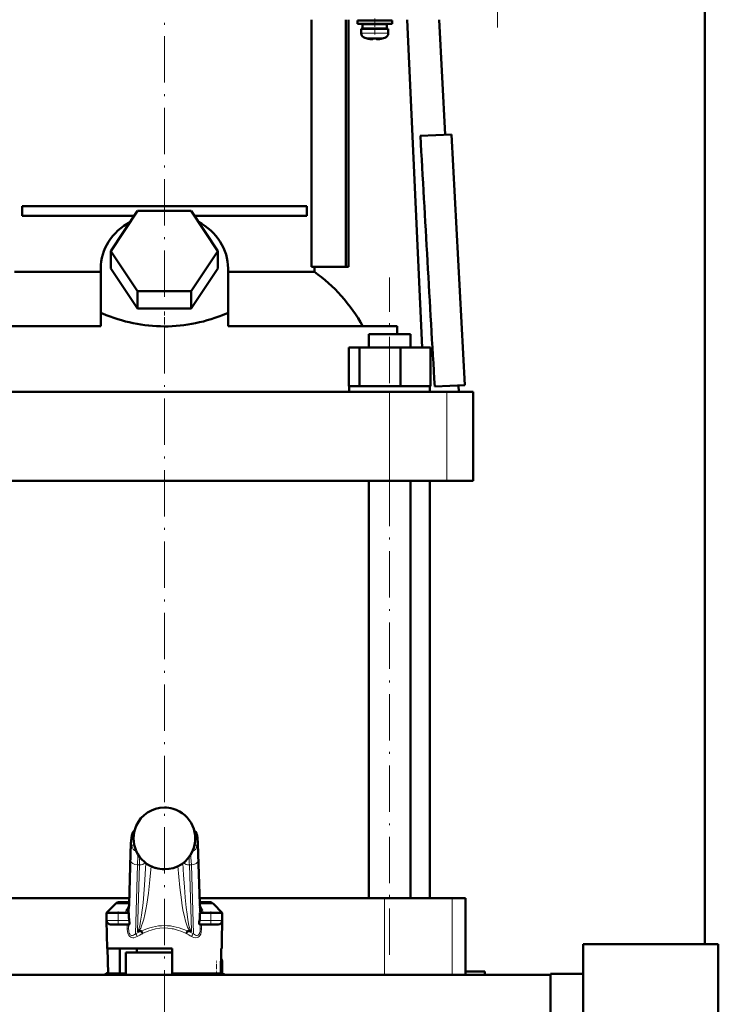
# Model space of a CAD drawing. Extents: x -1351 to 1763, y -1300 to 612.
# Tile 50 of 81: x 404 to 585, y -143 to 112. Entities that reach past the tile are written whole.
import ezdxf

# ---------------------------------------------------------------- set-up
doc = ezdxf.new("R2010")
doc.units = 0
doc.linetypes.add('DASHDOT', pattern=[18.5, 12, -3, 0.5, -3])

msp = doc.modelspace()

# ---------------------------------------------------------------- linework, layer by layer
at = {"color": 7, "lineweight": 50}
for p, q in [((581.6, -127.32), (581.6, 531.58)), ((479.72, 112.08), (479.72, 48.08)), ((488.58, 48.08), (488.58, 112.08)), ((489.28, 112.08), (489.28, 48.08)), ((496.1, 111.83), (491.6, 111.83)), ((491.6, 111.03), (491.6, 111.83)), ((496.1, 111.03), (491.6, 111.03)), ((492.6, 109.73), (496.1, 109.73)), ((492.6, 108.6), (492.6, 109.73)), ((496.1, 110.93), (492.95, 110.93)), ((492.95, 109.83), (492.95, 110.93)), ((496.1, 109.83), (492.95, 109.83)), ((494.1, 111.83), (494.1, 112.08)), ((494.1, 110.93), (494.1, 111.03)), ((494.1, 109.73), (494.1, 109.83)), ((500.6, 111.83), (496.1, 111.83)), ((500.6, 111.03), (496.1, 111.03)), ((499.25, 110.93), (496.1, 110.93)), ((499.25, 109.83), (496.1, 109.83)), ((499.6, 109.73), (496.1, 109.73)), ((498.1, 112.08), (498.1, 111.83)), ((498.1, 111.03), (498.1, 110.93)), ((498.1, 109.83), (498.1, 109.73)), ((499.25, 110.93), (499.25, 109.83)), ((499.6, 108.6), (499.6, 109.73)), ((500.6, 111.03), (500.6, 111.83)), ((504.46, 112.08), (508.39, 27.18)), ((512.8, 112.08), (514.36, 82.31)), ((494.17, 107.19), (494.18, 107.2)), ((495.6, 107.2), (495.6, 107.05)), ((496.6, 107.2), (496.6, 107.05)), ((498.02, 107.2), (498.03, 107.19)), ((507.9, 81.97), (516.01, 82.39)), ((516.01, 82.39), (519.41, 17.48)), ((404.74, 63.83), (478.46, 63.83)), ((404.74, 63.83), (404.74, 61.33)), ((478.46, 63.83), (478.46, 61.33)), ((433.85, 61.33), (404.74, 61.33)), ((427.75, 52.18), (434.67, 62.57)), ((434.67, 62.57), (448.53, 62.57)), ((448.53, 62.57), (455.46, 52.18)), ((478.46, 61.33), (449.36, 61.33)), ((434.67, 41.78), (427.75, 52.18)), ((427.75, 47.68), (427.75, 52.18)), ((455.46, 52.18), (448.53, 41.78)), ((455.46, 47.68), (455.46, 52.18)), ((402.75, 46.8), (425.1, 46.8)), ((425.1, 35.99), (425.1, 47.68)), ((434.67, 37.28), (427.75, 47.68)), ((455.46, 47.68), (448.53, 37.28)), ((458.1, 35.99), (458.1, 47.68)), ((458.1, 46.8), (480.45, 46.8)), ((479.72, 48.08), (488.58, 48.08)), ((480.45, 48.08), (480.45, 46.8)), ((488.58, 48.08), (489.28, 48.08)), ((448.53, 41.78), (434.67, 41.78)), ((434.67, 37.28), (434.67, 41.78)), ((448.53, 37.28), (448.53, 41.78)), ((425.1, 35.99), (425.1, 35.92)), ((425.1, 35.99), (425.54, 35.99)), ((425.1, 35.92), (425.54, 35.99)), ((425.1, 32.68), (425.1, 35.92)), ((448.53, 37.28), (434.67, 37.28)), ((457.67, 35.99), (458.1, 35.99)), ((457.67, 35.99), (458.1, 35.92)), ((458.1, 35.92), (458.1, 35.99)), ((458.1, 32.68), (458.1, 35.92)), ((425.1, 32.68), (381.34, 32.68)), ((501.86, 32.68), (458.1, 32.68)), ((494.56, 30.68), (503.74, 30.68)), ((494.56, 27.18), (494.56, 30.68)), ((501.86, 30.68), (501.86, 32.68)), ((503.74, 30.68), (505.32, 30.68)), ((505.32, 27.18), (505.32, 30.68)), ((489.34, 27.18), (492.18, 27.18)), ((489.34, 17.18), (489.34, 27.18)), ((492.18, 27.18), (502.78, 27.18)), ((492.18, 17.18), (492.18, 27.18)), ((502.78, 27.18), (510.53, 27.18)), ((502.78, 17.18), (502.78, 27.18)), ((510.53, 17.18), (510.53, 27.18)), ((383.26, 15.68), (499.94, 15.68)), ((489.34, 17.18), (489.64, 17.18)), ((489.49, 17.18), (491.89, 17.18)), ((489.49, 15.68), (489.49, 17.18)), ((491.89, 17.18), (492.18, 17.18)), ((492.18, 17.18), (493.27, 17.18)), ((493.27, 17.18), (501.68, 17.18)), ((505.94, 15.68), (493.94, 15.68)), ((499.94, 15.68), (514.81, 15.68)), ((501.68, 17.18), (502.78, 17.18)), ((502.78, 17.18), (503.58, 17.18)), ((503.58, 17.18), (509.73, 17.18)), ((509.73, 17.18), (510.53, 17.18)), ((510.39, 17.18), (510.39, 15.68)), ((511.62, 17.07), (519.41, 17.48)), ((514.81, 15.68), (521.6, 15.68)), ((517.76, 17.4), (517.85, 15.68)), ((521.6, -7.32), (521.6, 15.68)), ((499.94, -7.32), (383.26, -7.32)), ((494.56, -115.42), (494.56, -7.32)), ((514.81, -7.32), (499.94, -7.32)), ((505.32, -115.42), (505.32, -7.32)), ((510.35, -115.42), (510.35, -7.32)), ((521.6, -7.32), (514.81, -7.32)), ((432.43, -116.9), (432.83, -103.9)), ((450.37, -103.9), (450.77, -116.9)), ((432.48, -115.42), (384.59, -115.42)), ((428.91, -116.86), (426.6, -119.17)), ((432.45, -116.42), (429.97, -116.42)), ((432.38, -118.03), (432.43, -116.9)), ((498.61, -115.42), (450.73, -115.42)), ((453.23, -116.42), (450.76, -116.42)), ((450.83, -118.03), (450.77, -116.9)), ((454.29, -116.86), (456.6, -119.17)), ((516.12, -115.42), (498.61, -115.42)), ((519.6, -115.42), (516.12, -115.42)), ((519.6, -115.42), (519.6, -134.42)), ((426.6, -119.17), (427.85, -119.17)), ((429.6, -119.17), (426.6, -119.17)), ((426.64, -121.19), (426.6, -119.17)), ((429.6, -119.17), (432.42, -119.17)), ((432.39, -117.82), (432.38, -117.86)), ((432.38, -117.86), (432.38, -117.88)), ((432.42, -119.17), (432.42, -120.51)), ((450.78, -119.17), (453.6, -119.17)), ((450.78, -120.51), (450.78, -119.17)), ((450.82, -117.86), (450.81, -117.82)), ((450.83, -117.88), (450.82, -117.86)), ((456.6, -119.17), (451.25, -119.17)), ((456.6, -119.17), (453.6, -119.17)), ((455.36, -119.17), (456.6, -119.17)), ((456.44, -128.42), (456.6, -119.17)), ((456.57, -121.19), (456.6, -119.17)), ((426.76, -128.42), (426.64, -121.19)), ((427.64, -122.17), (429.6, -122.17)), ((432.45, -122.17), (429.6, -122.17)), ((453.6, -122.17), (450.75, -122.17)), ((453.6, -122.17), (455.57, -122.17)), ((435.51, -123.92), (434.82, -123.92)), ((448.38, -123.92), (447.69, -123.92)), ((550.1, -127.32), (585.1, -127.32)), ((550.1, -127.32), (550.1, -146.37)), ((585.1, -127.32), (585.1, -146.37)), ((441.6, -128.42), (426.76, -128.42)), ((426.9, -128.42), (427.01, -134.92)), ((430.02, -128.42), (430.02, -134.92)), ((441.6, -129.42), (431.6, -129.42)), ((431.6, -135.27), (431.6, -129.42)), ((441.6, -129.42), (433.6, -129.42)), ((434.5, -129.42), (434.5, -128.42)), ((443.6, -128.42), (441.6, -128.42)), ((443.6, -129.42), (441.6, -129.42)), ((443.61, -129.42), (441.6, -129.42)), ((443.6, -134.92), (443.6, -128.42)), ((456.3, -128.42), (456.19, -134.92)), ((456.44, -128.42), (456.3, -128.42)), ((456.6, -135.19), (456.6, -131.92)), ((427.01, -134.92), (430.02, -134.92)), ((431.6, -134.92), (430.02, -134.92)), ((456.19, -134.92), (443.6, -134.92)), ((451.4, -135.27), (451.4, -134.92)), ((519.6, -134.42), (519.57, -135.27)), ((519.6, -134.42), (524.6, -134.42)), ((524.6, -134.42), (524.6, -135.27)), ((541.6, -134.96), (550.1, -134.96)), ((541.6, -180.03), (541.6, -134.96)), ((541.6, -134.96), (550.1, -134.96)), ((298.55, -135.27), (541.6, -135.27)), ((541.6, -135.27), (524.6, -135.27))]:
    msp.add_line(p, q, dxfattribs=at)
at = {"color": 7, "linetype": 'DASHDOT', "lineweight": 18}
for p, q in [((527.9, 110.05), (527.9, 302.1)), ((441.6, 40.28), (441.6, 118.6)), ((499.94, -130.03), (499.94, 45.29)), ((441.6, -238.53), (441.6, 38.79))]:
    msp.add_line(p, q, dxfattribs=at)
at = {"color": 7, "linetype": 'DASHDOT', "lineweight": 18, "ltscale": 0.104369}
msp.add_line((496.1, 108.25), (496.1, 112.42), dxfattribs=at)
at = {"color": 7, "lineweight": 18}
for p, q in [((496.1, 108.6), (492.6, 108.6)), ((496.1, 107.35), (493.53, 107.35)), ((496.13, 108.6), (496.1, 108.6)), ((496.13, 107.35), (496.1, 107.35)), ((496.13, 108.6), (499.6, 108.6)), ((498.67, 107.35), (496.13, 107.35)), ((499.94, -7.32), (499.94, 15.68)), ((514.81, -7.32), (514.81, 15.68)), ((441.6, -91.93), (441.6, -91.93)), ((443.87, -92.26), (443.87, -92.26)), ((433.62, -99.42), (433.17, -99.42)), ((450.04, -99.42), (449.59, -99.42)), ((433.17, -101.67), (433.8, -101.67)), ((449.41, -101.67), (450.04, -101.67)), ((432.83, -103.96), (432.43, -116.96)), ((432.83, -103.9), (432.83, -103.96)), ((434.29, -103.17), (434.29, -103.18)), ((450.77, -116.96), (450.37, -103.96)), ((432.42, -120.51), (432.88, -105.55)), ((434.63, -106.79), (434.08, -124.61)), ((434.6, -123.87), (435.13, -106.79)), ((435.13, -106.79), (434.63, -106.79)), ((436.79, -106.36), (436.79, -106.31)), ((436.79, -106.36), (436.81, -106.33)), ((446.41, -106.36), (446.39, -106.33)), ((446.41, -106.31), (446.41, -106.36)), ((448.58, -106.79), (448.08, -106.79)), ((448.08, -106.79), (448.6, -123.87)), ((449.12, -124.61), (448.58, -106.79)), ((450.32, -105.55), (450.78, -120.51)), ((439.32, -107.59), (439.32, -107.58)), ((441.6, -107.92), (441.6, -107.92)), ((432.43, -116.86), (428.91, -116.86)), ((432.43, -116.9), (432.43, -116.96)), ((454.29, -116.86), (450.77, -116.86)), ((498.61, -115.42), (498.61, -135.27)), ((516.12, -115.42), (516.12, -135.27)), ((429.6, -121.19), (429.6, -119.17)), ((431.6, -119.17), (431.6, -119.13)), ((432.34, -118.41), (432.37, -119.17)), ((450.84, -119.17), (450.87, -118.41)), ((451.6, -119.13), (451.61, -119.17)), ((453.6, -121.19), (453.6, -119.17)), ((429.6, -121.19), (426.64, -121.19)), ((429.6, -121.19), (432.49, -121.19)), ((429.6, -121.19), (429.6, -122.17)), ((431.98, -123.32), (431.98, -122.17)), ((432.34, -122.17), (432.34, -123.34)), ((432.34, -123.34), (432.37, -122.17)), ((450.72, -121.19), (453.6, -121.19)), ((450.83, -122.17), (450.87, -123.34)), ((450.87, -123.34), (450.87, -122.17)), ((451.22, -122.17), (451.22, -123.32)), ((456.57, -121.19), (453.6, -121.19)), ((453.6, -122.17), (453.6, -121.19)), ((456.24, -131.92), (456.6, -131.92)), ((455.1, -135.19), (455.1, -134.92)), ((454.7, -135.27), (455.1, -135.19)), ((455.1, -135.19), (455.12, -135.27)), ((456.6, -135.19), (455.1, -135.19))]:
    msp.add_line(p, q, dxfattribs=at)
at = {"color": 7, "linetype": 'DASHDOT', "lineweight": 18, "ltscale": 0.000941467}
msp.add_line((495.1, 107.05), (495.1, 107.01), dxfattribs=at)
at = {"color": 7, "linetype": 'DASHDOT', "lineweight": 18, "ltscale": 0.000794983}
msp.add_line((497.1, 107.05), (497.1, 107.02), dxfattribs=at)
at = {"color": 7, "linetype": 'DASHDOT', "lineweight": 18, "ltscale": 0.15926}
msp.add_line((441.6, 30.15), (441.6, 36.52), dxfattribs=at)
at = {"color": 7, "linetype": 'DASHDOT', "lineweight": 18, "ltscale": 0.090015}
for p, q in [((429.6, -118.87), (429.6, -122.47)), ((453.6, -122.47), (453.6, -118.87))]:
    msp.add_line(p, q, dxfattribs=at)
at = {"color": 7, "linetype": 'DASHDOT', "lineweight": 18, "ltscale": 0.098109}
msp.add_line((455.1, -135.52), (455.1, -131.6), dxfattribs=at)
at = {"color": 7, "linetype": 'DASHDOT', "lineweight": 18, "ltscale": 0.012677}
msp.add_line((454.66, -135.28), (455.16, -135.18), dxfattribs=at)
at = {"color": 7, "lineweight": 50}
for points in [[(495.6, 107.05), (495.6, 107.04), (495.6, 107.04), (495.59, 107.04), (495.57, 107.03), (495.51, 107.02), (495.1, 107.05)], [(496.6, 107.05), (496.6, 107.04), (496.61, 107.04), (496.62, 107.03), (496.65, 107.03)], [(496.6, 107.05), (496.6, 107.04), (496.61, 107.04), (496.61, 107.04), (496.63, 107.03), (496.68, 107.03), (496.83, 107.03), (497.1, 107.05)], [(432.83, -103.9), (432.94, -101.13), (433.05, -99.8), (433.14, -99.15), (433.3, -98.65), (433.54, -98.24), (433.86, -97.9)], [(450.37, -103.9), (450.26, -101.13), (450.16, -99.8), (450.06, -99.15), (449.9, -98.65), (449.66, -98.24), (449.34, -97.9)], [(431.72, -118.47), (432.06, -118.31), (432.25, -118.12), (432.38, -117.88)], [(432.49, -121.19), (432.57, -121.68), (432.58, -121.89), (432.55, -122.07), (432.52, -122.13), (432.48, -122.17), (432.45, -122.17)], [(450.75, -122.17), (450.71, -122.16), (450.69, -122.14), (450.65, -122.06), (450.62, -121.76), (450.64, -121.58), (450.72, -121.19)], [(435.51, -123.92), (435.56, -123.93), (435.59, -123.93), (435.62, -123.95)], [(447.59, -123.95), (447.6, -123.94), (447.62, -123.93), (447.69, -123.92)]]:
    msp.add_lwpolyline(points, dxfattribs=at)
at = {"color": 7, "lineweight": 18}
for points in [[(433.17, -99.42), (433.16, -99.43), (433.15, -99.43), (433.14, -99.45), (433.12, -99.49), (433.09, -99.63), (433.04, -100), (432.94, -101.29), (432.83, -103.96)], [(450.37, -103.96), (450.25, -101), (450.17, -100.07), (450.11, -99.62), (450.08, -99.49), (450.06, -99.44), (450.05, -99.43), (450.04, -99.42), (450.04, -99.42)], [(432.88, -105.55), (432.98, -103.15), (433.04, -102.29), (433.12, -101.74), (433.14, -101.7), (433.15, -101.68), (433.16, -101.67), (433.17, -101.67)], [(450.04, -101.67), (450.05, -101.68), (450.05, -101.68), (450.06, -101.69), (450.07, -101.72), (450.14, -102.12), (450.22, -103.11), (450.32, -105.55)], [(448.58, -106.79), (448.48, -104.82), (448.43, -104.1)], [(434.6, -123.87), (434.66, -123.86), (434.79, -123.74), (434.99, -123.32), (435.21, -122.57), (435.45, -121.35), (435.69, -119.78), (436.06, -116.58), (436.45, -112.05), (436.79, -106.36)], [(446.41, -106.36), (446.58, -109.43), (446.78, -112.42), (447.01, -115.21), (447.27, -117.79), (447.47, -119.5), (447.69, -120.98), (447.97, -122.44), (448.11, -122.98), (448.24, -123.38), (448.36, -123.66), (448.48, -123.82), (448.56, -123.86), (448.6, -123.87)], [(438.13, -107.13), (437.83, -110.64), (437.45, -114.1), (437.04, -116.95), (436.81, -118.32), (436.55, -119.61), (436.26, -120.82), (435.95, -121.9), (435.71, -122.57), (435.46, -123.14), (435.26, -123.48), (435.06, -123.74), (434.82, -123.92)], [(448.38, -123.92), (448.21, -123.8), (448.04, -123.62), (447.83, -123.29), (447.62, -122.87), (447.34, -122.15), (447.07, -121.31), (446.77, -120.12), (446.49, -118.82), (446.23, -117.35), (445.99, -115.81), (445.58, -112.61), (445.3, -109.88), (445.07, -107.13)], [(432.43, -116.96), (432.39, -117.98), (432.34, -118.38), (432.34, -118.41)], [(450.87, -118.41), (450.85, -118.35), (450.83, -118.11), (450.77, -116.96)], [(434.56, -125.3), (434.13, -125.51), (433.7, -125.63), (433.43, -125.65), (433.16, -125.61), (432.89, -125.52), (432.63, -125.35), (432.37, -125.05), (432.21, -124.73), (432.04, -124.09), (431.98, -123.32)], [(431.98, -123.32), (432.27, -123.33), (432.33, -123.34), (432.33, -123.34), (432.34, -123.34)], [(432.34, -123.34), (432.35, -123.74), (432.39, -124.12), (432.49, -124.47), (432.61, -124.72), (432.77, -124.9), (432.92, -125), (433.09, -125.04), (433.35, -125.03), (433.6, -124.94), (433.85, -124.79), (434.08, -124.61)], [(441.6, -123.11), (440.45, -123.17), (439.3, -123.35), (438.16, -123.64), (437.6, -123.84), (436.5, -124.31), (435.97, -124.58)], [(447.23, -124.58), (446.14, -124.05), (445.03, -123.64), (443.92, -123.35), (443.63, -123.29), (442.47, -123.14), (441.6, -123.11)], [(451.22, -123.32), (451.15, -124.19), (451.01, -124.69), (450.85, -125.01), (450.61, -125.31), (450.35, -125.5), (450.08, -125.61), (449.68, -125.64), (449.26, -125.57), (448.77, -125.37), (448.65, -125.3)], [(449.12, -124.61), (449.37, -124.81), (449.63, -124.95), (449.9, -125.03), (450.12, -125.04), (450.32, -124.98), (450.5, -124.84), (450.64, -124.64), (450.76, -124.33), (450.83, -123.97), (450.87, -123.34)], [(451.22, -123.32), (450.9, -123.33), (450.87, -123.34), (450.87, -123.34), (450.87, -123.34)]]:
    msp.add_lwpolyline(points, dxfattribs=at)
at = {"color": 7, "lineweight": 50}
for centre, radius, start, end in [((493.9, 108.6), 1.3, 180, 253.3985), ((496.1, 115.98), 9, 253.3985, 257.6222), ((496.1, 115.98), 8.99, 257.6503, 263.6107), ((496.1, 115.98), 8.99, 257.6503, 263.6107), ((496.1, 117.09), 9.9, 267.106, 269.9999), ((496.1, 117.09), 9.9, 267.106, 269.9999), ((496.1, 117.09), 9.9, 269.9998, 272.8943), ((496.1, 117.09), 9.9, 269.9998, 272.8943), ((496.1, 115.98), 8.99, 276.3897, 282.3492), ((496.1, 115.98), 8.99, 276.3893, 282.3497), ((496.1, 115.98), 9, 282.3778, 286.6016), ((498.3, 108.6), 1.3, 286.6016, 360), ((495.56, 111.06), 4.04, 263.5178, 266.839), ((496.68, 110.6), 3.58, 272.1823, 275.7449), ((-127896.14, -7303.23), 128616.25, 3.2628023, 3.2917587), ((441.6, -99.93), 8, 89.9705, 155.9552), ((441.6, -99.95), 8.02, 73.5878, 89.9927), ((441.61, -99.93), 8, 24.0394, 73.6004), ((441.61, -99.92), 8, 156.0284, 203.9971), ((436.12, -97.48), 2, 155.9889, 156.0275), ((447.08, -97.48), 2, 23.9725, 24.0111), ((441.6, -99.92), 8, 336.0028, 23.9716), ((441.6, -99.92), 8, 204.0405, 253.4621), ((441.6, -99.92), 8, 269.9786, 335.9524), ((441.6, -99.92), 7.99, 253.4304, 270.0144), ((429.97, -117.92), 1.5, 90, 135.0001), ((453.23, -117.92), 1.5, 45, 90), ((427.64, -121.17), 1, 181, 270), ((435.95, -120.52), 3.53, 179.9035, 191.0163), ((447.25, -120.52), 3.53, 348.9837, 0.0965), ((455.57, -121.17), 1, 270, 359), ((434.8, -123.51), 0.412, 241.0787, 272.9093), ((433.6, -125.51), 2.55, 21.3992, 37.6554), ((449.61, -125.51), 2.56, 142.3589, 158.587), ((448.4, -123.51), 0.412, 267.1011, 298.9205), ((455.1, -131.92), 1.5, 0, 39.45), ((441.6, -165.42), 34, 115.416, 117.531), ((441.6, -165.42), 34, 115.4159, 117.5309), ((441.6, -165.42), 34, 62.469, 63.8211), ((441.6, -165.42), 34, 62.4691, 63.8211), ((455.1, -135.19), 1.5, 356.9508, 360)]:
    msp.add_arc(centre, radius, start, end, dxfattribs=at)
at = {"color": 7, "lineweight": 18}
for centre, radius, start, end in [((441.6, -99.93), 8, 89.9649, 155.9372), ((441.6, -99.96), 8.02, 73.5462, 89.9904), ((441.61, -99.93), 7.99, 24.0436, 73.5637), ((441.61, -99.92), 8, 156.0287, 179.9997), ((441.6, -99.92), 8, 0.0024, 23.9698), ((441.57, -99.93), 7.97, 179.9852, 184.4144), ((441.6, -99.92), 8, 184.4035, 203.9729), ((441.6, -99.92), 8, 336.0013, 0.0052), ((441.59, -99.92), 7.99, 204.0462, 253.466), ((441.61, -99.92), 8, 269.9715, 335.9382), ((502.85, -108.98), 67.76, 176.4224, 178.1498), ((380.36, -108.98), 67.75, 1.8502, 3.5779), ((441.6, -99.91), 8.01, 253.4962, 270.004), ((435.22, -119.57), 3.67, 139.6506, 162.6124), ((448, -119.56), 3.65, 17.3191, 40.3999), ((435.05, -119.41), 3.46, 164.2607, 175.3693), ((434.18, -118.28), 1.85, 167.3382, 179.2486), ((434.08, -118.29), 1.75, 179.0325, 184.0075), ((449.02, -118.28), 1.85, 0.7514, 12.6618), ((449.12, -118.29), 1.75, 355.9925, 0.9676), ((448.05, -119.43), 3.57, 4.8309, 15.6239), ((441.6, -138.34), 15.65, 112.9071, 118.7129), ((442.08, -138.24), 14.96, 114.0948, 120.1875), ((441.15, -138.2), 14.92, 59.8532, 65.964), ((441.6, -138.34), 15.65, 61.2871, 67.0929)]:
    msp.add_arc(centre, radius, start, end, dxfattribs=at)
at = {"color": 7, "lineweight": 50}
for centre, major_axis, ratio, start_param, end_param in [((441.6, 47.68), (16.5, 0), 0.866025, 2.133116, 3.141593), ((441.6, 47.68), (16.5, 0), 0.866025, 0, 1.008477), ((459.3, 8.39), (0.14, -45.28), 0.882951, 2.134136, 2.580766), ((441.61, 150.83), (-0.02, -118.16), 0.577492, 6.04561, 6.283258), ((441.54, 151.84), (0.09, -119.18), 0.575043, 6.282729, 6.519362), ((452.17, -117.48), (1.35, 0.36), 0.735808, 3.171103, 3.997135)]:
    msp.add_ellipse(centre, major_axis=major_axis, ratio=ratio, start_param=start_param, end_param=end_param, dxfattribs=at)
at = {"color": 7, "lineweight": 18}
for centre, major_axis, ratio, start_param, end_param in [((435.16, -99.42), (0, -2), 0.999534, 3.852299, 4.712389), ((448.04, -99.42), (0, 2), 0.999534, 4.712389, 5.572535), ((434.91, -101.67), (0, -1.75), 0.999534, 4.712389, 5.964241), ((448.29, -101.67), (0, 1.75), 0.999534, 3.460428, 4.712389), ((434.91, -114.88), (0, -11.45), 0.035255, 3.486466, 3.928659), ((448.37, -103.96), (2, 0.06), 0.706942, 6.239994, 6.283312), ((434.63, -105.55), (1.75, -0.05), 0.706942, 3.184784, 4.733985), ((435.13, -105.55), (1.75, -0.05), 0.706942, 4.733985, 5.780559), ((448.08, -105.55), (1.75, 0.05), 0.706942, 3.644089, 4.690793), ((448.58, -105.55), (1.75, 0.05), 0.706942, 4.690793, 6.239994), ((448.77, -116.96), (2, 0.06), 0.706942, 6.239994, 6.28376), ((430.94, -118.14), (1.4, -0.06), 0.793794, 5.238889, 6.233122), ((430.94, -118.41), (1.4, 0.06), 0.806192, 5.490007, 6.231547), ((434.32, -118.42), (0, -2), 0.999534, 4.467424, 4.629996), ((448.88, -118.42), (0, 2), 0.999534, 4.794782, 4.957353), ((452.27, -118.14), (1.4, 0.06), 0.793794, 3.191656, 4.185889), ((452.27, -118.41), (1.4, -0.06), 0.806192, 3.193231, 3.934771), ((434.08, -125.32), (0.48, -0.877), 0.433048, 1.357244, 2.239737), ((440.85, -136.95), (-4.89, -13.75), 0.916114, 3.456304, 3.909859), ((442.36, -136.95), (4.89, -13.75), 0.916114, 2.373327, 2.826882), ((449.12, -125.32), (-0.48, -0.877), 0.433048, 4.043448, 4.925941)]:
    msp.add_ellipse(centre, major_axis=major_axis, ratio=ratio, start_param=start_param, end_param=end_param, dxfattribs=at)

doc.saveas('drawing.dxf')
